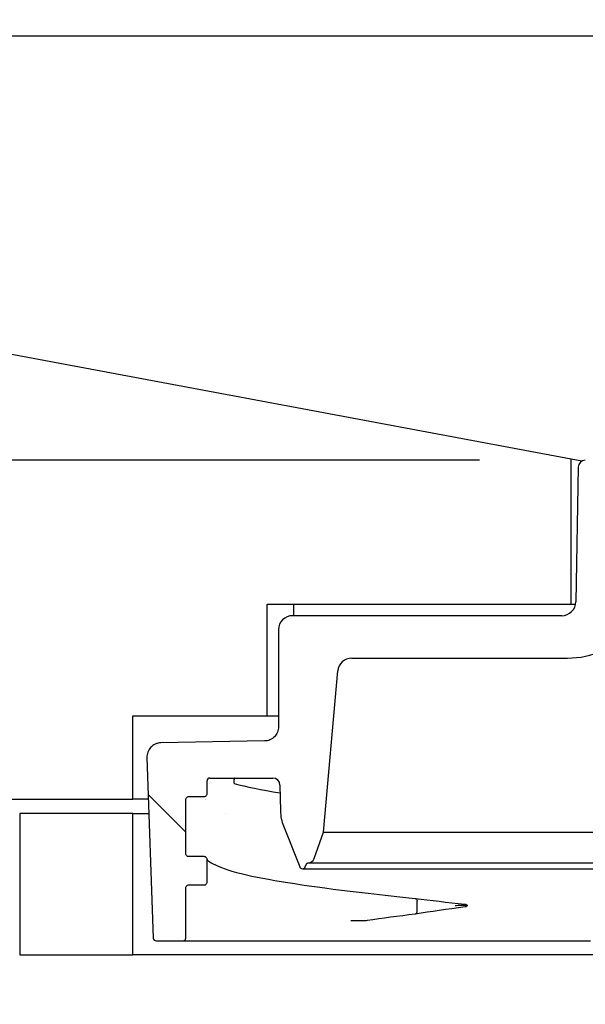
# Model space of a CAD drawing. Header units: millimetres. Extents: x -11430 to 11430, y -488 to 4365.
# Tile 85 of 95: x 1261 to 1301, y 3834 to 3904. Entities that reach past the tile are written whole.
import ezdxf

# ---------------------------------------------------------------- set-up
doc = ezdxf.new("R2010")
doc.units = ezdxf.units.MM
doc.header["$LTSCALE"] = 15
for name, color, linetype, lineweight in [('_Sichtbarkanten', 7, 'Continuous', 25), ('Bemaßung (ISO)', 7, 'Continuous', 25), ('Schraffur (ISO)', 7, 'Continuous', 18)]:
    doc.layers.add(name, color=color, linetype=linetype, lineweight=lineweight)
doc.styles.add('Notiztext (ISO)', font='verdana.ttf')
doc.dimstyles.new('wedi USA', dxfattribs={"dimscale": 15, "dimtxt": 2.5, "dimasz": 4, "dimexe": 2, "dimexo": 0.8, "dimgap": 0.3, "dimtad": 1, "dimdec": 1, "dimrnd": 1e-08, "dimtxsty": 'Notiztext (ISO)', "dimcen": 0.09, "dimclrd": 7, "dimclre": 7, "dimclrt": 256, "dimadec": 0, "dimazin": 2, "dimtfac": 0.6, "dimtmove": 0, "dimatfit": 3, "dimfxl": 1, "dimtolj": 1, "dimlwd": -1, "dimlwe": -1, "dimarcsym": 0})

# ---------------------------------------------------------------- blocks, each defined once
blk = doc.blocks.new('*D114')
at = {"layer": 'Bemaßung (ISO)', "color": 7, "transparency": 16777216}
for p, q in [((1127.051, 3901.923), (1127.051, 4174.923)), ((1330.251, 3870.841), (1330.251, 4174.923)), ((1187.051, 4144.923), (1270.251, 4144.923))]:
    blk.add_line(p, q, dxfattribs=at)
for points in [[(1187.051, 4154.923), (1187.051, 4134.923), (1127.051, 4144.923)], [(1270.251, 4154.923), (1270.251, 4134.923), (1330.251, 4144.923)]]:
    blk.add_solid(points, dxfattribs=at)
at = {"layer": 'Defpoints', "color": 0, "transparency": 16777216}
for p in [(1330.251, 4144.923), (1127.051, 3889.923), (1330.251, 3858.841)]:
    blk.add_point(p, dxfattribs=at)
at = {"layer": 'Bemaßung (ISO)', "transparency": 16777216, "insert": (1097.111, 4198.483), "char_height": 37.5, "attachment_point": 1, "style": 'Notiztext (ISO)'}
blk.add_mtext('\\A1;203,2 [8]"', dxfattribs=at)
blk = doc.blocks.new('*D116')
at = {"layer": 'Bemaßung (ISO)', "color": 7, "transparency": 16777216}
for p, q in [((1002.428, 3932.611), (1002.428, 3992.611)), ((1293.259, 3872.611), (972.428, 3872.611)), ((1002.428, 3837.623), (1002.428, 3872.611)), ((1115.051, 3837.623), (972.428, 3837.623)), ((1002.428, 3777.623), (1002.428, 3717.623))]:
    blk.add_line(p, q, dxfattribs=at)
for points in [[(992.428, 3932.611), (1012.428, 3932.611), (1002.428, 3872.611)], [(992.428, 3777.623), (1012.428, 3777.623), (1002.428, 3837.623)]]:
    blk.add_solid(points, dxfattribs=at)
at = {"layer": 'Defpoints', "color": 0, "transparency": 16777216}
for p in [(1002.428, 3872.611), (1305.259, 3872.611), (1127.051, 3837.623)]:
    blk.add_point(p, dxfattribs=at)
at = {"layer": 'Bemaßung (ISO)', "transparency": 16777216, "insert": (948.868, 3712.257), "char_height": 37.5, "attachment_point": 1, "rotation": 90, "style": 'Notiztext (ISO)'}
blk.add_mtext('\\A1;35 [1 3/8]"', dxfattribs=at)
blk = doc.blocks.new('*D117')
at = {"layer": 'Bemaßung (ISO)', "color": 7, "transparency": 16777216}
for p, q in [((1303.96, 3872.61), (1303.96, 4027.951)), ((1360.259, 3884.119), (1360.259, 4027.951)), ((1243.96, 3997.951), (1183.96, 3997.951)), ((1303.96, 3997.951), (1360.259, 3997.951)), ((1420.259, 3997.951), (1480.259, 3997.951))]:
    blk.add_line(p, q, dxfattribs=at)
for points in [[(1243.96, 4007.951), (1243.96, 3987.951), (1303.96, 3997.951)], [(1420.259, 4007.951), (1420.259, 3987.951), (1360.259, 3997.951)]]:
    blk.add_solid(points, dxfattribs=at)
at = {"layer": 'Defpoints', "color": 0, "transparency": 16777216}
for p in [(1360.259, 3997.951), (1360.259, 3872.119), (1303.96, 3860.61)]:
    blk.add_point(p, dxfattribs=at)
at = {"layer": 'Bemaßung (ISO)', "transparency": 16777216, "insert": (1163.725, 4051.511), "char_height": 37.5, "attachment_point": 1, "style": 'Notiztext (ISO)'}
blk.add_mtext('\\A1;56,3 [2 1/4]"', dxfattribs=at)

msp = doc.modelspace()

# ---------------------------------------------------------------- hatches: boundary and pattern name
at = {"layer": 'Schraffur (ISO)'}
h = msp.add_hatch(dxfattribs=at)
h.set_pattern_fill('ANSI31', color=256, scale=381, angle=90.00021, style=0)
h.set_pattern_definition([(135.0002, (0, 0), (-33.67584, -33.6761), [])])
edge = h.paths.add_edge_path()
edge.add_line((1386.701, 3842.569), (1387.801, 3842.569))
edge.add_spline(control_points=[(1387.801, 3842.569), (1387.827, 3842.569), (1387.853, 3842.564), (1387.901, 3842.544), (1387.922, 3842.53), (1387.96, 3842.493), (1387.975, 3842.47), (1387.995, 3842.421), (1388.001, 3842.395), (1388.001, 3842.368)], knot_values=[-0.031556, -0.031556, -0.031556, -0.031556, -0.023716, -0.023716, -0.016002, -0.016002, -0.007957, -0.007957, 0, 0, 0, 0], degree=3, periodic=0)
edge.add_line((1388.001, 3842.368), (1388.001, 3838.811))
edge.add_ellipse((1388.201, 3838.811), major_axis=(0, -0.2), ratio=1, start_angle=270, end_angle=360)
edge.add_line((1388.201, 3838.611), (1390.107, 3838.611))
edge.add_ellipse((1390.107, 3838.811), major_axis=(0.2, 0), ratio=1, start_angle=270, end_angle=358)
edge.add_line((1390.307, 3838.804), (1390.754, 3851.584))
edge.add_spline(control_points=[(1390.754, 3851.584), (1390.756, 3851.65), (1390.752, 3851.716), (1390.729, 3851.852), (1390.71, 3851.921), (1390.636, 3852.107), (1390.566, 3852.216), (1390.386, 3852.405), (1390.276, 3852.482), (1390.034, 3852.588), (1389.904, 3852.616), (1389.772, 3852.619)], knot_values=[-0.159237, -0.159237, -0.159237, -0.159237, -0.13941, -0.13941, -0.117927, -0.117927, -0.07933, -0.07933, -0.039606, -0.039606, 0, 0, 0, 0], degree=3, periodic=0)
edge.add_line((1389.772, 3852.619), (1382.433, 3852.747))
edge.add_spline(control_points=[(1382.433, 3852.747), (1382.308, 3852.749), (1382.184, 3852.775), (1381.949, 3852.872), (1381.841, 3852.943), (1381.654, 3853.127), (1381.579, 3853.239), (1381.477, 3853.484), (1381.451, 3853.614), (1381.451, 3853.746)], knot_values=[-0.155827, -0.155827, -0.155827, -0.155827, -0.118213, -0.118213, -0.079686, -0.079686, -0.039615, -0.039615, 0, 0, 0, 0], degree=3, periodic=0)
edge.add_line((1381.451, 3853.746), (1381.451, 3860.611))
edge.add_ellipse((1380.451, 3860.611), major_axis=(0, 1), ratio=1, start_angle=270, end_angle=360)
edge.add_line((1380.451, 3861.611), (1361.425, 3861.611))
edge.add_ellipse((1361.425, 3862.611), major_axis=(-1, 0), ratio=1, start_angle=1, end_angle=90, ccw=False)
edge.add_line((1360.425, 3862.593), (1360.259, 3872.119))
edge.add_ellipse((1359.759, 3872.111), major_axis=(-0.009, 0.5), ratio=1, start_angle=270, end_angle=359)
edge.add_line((1359.759, 3872.611), (1357.242, 3872.611))
edge.add_ellipse((1357.242, 3872.111), major_axis=(-0.5, 0), ratio=1, start_angle=270, end_angle=359)
edge.add_line((1356.742, 3872.119), (1356.541, 3860.61))
edge.add_ellipse((1361.006, 3864.595), major_axis=(3.985, -4.465), ratio=1, start_angle=270, end_angle=318.2505)
edge.add_line((1361.006, 3858.611), (1376.266, 3858.611))
edge.add_ellipse((1376.266, 3857.611), major_axis=(1, 0), ratio=1, start_angle=5, end_angle=90, ccw=False)
edge.add_line((1377.262, 3857.698), (1378.259, 3846.302))
edge.add_line((1378.259, 3846.302), (1378.937, 3844.44))
edge.add_ellipse((1379.407, 3844.611), major_axis=(0.171, -0.47), ratio=1, start_angle=270, end_angle=340)
edge.add_line((1379.407, 3844.111), (1379.46, 3844.111))
edge.add_line((1379.46, 3844.111), (1379.569, 3843.836))
edge.add_ellipse((1379.755, 3843.911), major_axis=(0.074, -0.186), ratio=1, start_angle=270, end_angle=406.39718)
edge.add_line((1379.941, 3843.836), (1381.101, 3846.736))
edge.add_ellipse((1378.315, 3847.85), major_axis=(1.114, 2.785), ratio=1, start_angle=270, end_angle=290.80141)
edge.add_line((1381.315, 3847.798), (1381.347, 3849.634))
edge.add_ellipse((1381.847, 3849.625), major_axis=(0.009, 0.5), ratio=1, start_angle=1, end_angle=90, ccw=False)
edge.add_line((1381.847, 3850.125), (1386.301, 3850.125))
edge.add_ellipse((1386.301, 3849.925), major_axis=(0.2, 0), ratio=1, start_angle=0, end_angle=90, ccw=False)
edge.add_line((1386.501, 3849.925), (1386.501, 3849.019))
edge.add_line((1386.501, 3849.019), (1386.501, 3849.019))
edge.add_spline(control_points=[(1386.501, 3849.019), (1386.501, 3848.993), (1386.506, 3848.967), (1386.526, 3848.919), (1386.54, 3848.897), (1386.577, 3848.86), (1386.599, 3848.844), (1386.648, 3848.824), (1386.674, 3848.819), (1386.701, 3848.819)], knot_values=[-0.031554, -0.031554, -0.031554, -0.031554, -0.023641, -0.023641, -0.015918, -0.015918, -0.007906, -0.007906, -0.000002, -0.000002, -0.000002, -0.000002], degree=3, periodic=0)
edge.add_line((1386.701, 3848.819), (1387.801, 3848.819))
edge.add_spline(control_points=[(1387.801, 3848.819), (1387.827, 3848.819), (1387.853, 3848.814), (1387.901, 3848.794), (1387.922, 3848.78), (1387.96, 3848.743), (1387.975, 3848.72), (1387.995, 3848.671), (1388.001, 3848.645), (1388.001, 3848.618)], knot_values=[-0.031555, -0.031555, -0.031555, -0.031555, -0.023716, -0.023716, -0.016002, -0.016002, -0.007957, -0.007957, 0, 0, 0, 0], degree=3, periodic=0)
edge.add_line((1388.001, 3848.618), (1388.001, 3844.769))
edge.add_spline(control_points=[(1388.001, 3844.769), (1388.001, 3844.743), (1387.995, 3844.717), (1387.975, 3844.669), (1387.961, 3844.647), (1387.924, 3844.61), (1387.902, 3844.594), (1387.853, 3844.574), (1387.827, 3844.569), (1387.8, 3844.569)], knot_values=[-0.031553, -0.031553, -0.031553, -0.031553, -0.023642, -0.023642, -0.015919, -0.015919, -0.007907, -0.007907, 0, 0, 0, 0], degree=3, periodic=0)
edge.add_line((1387.8, 3844.569), (1386.701, 3844.569))
edge.add_spline(control_points=[(1386.701, 3844.569), (1386.674, 3844.569), (1386.649, 3844.564), (1386.601, 3844.544), (1386.579, 3844.53), (1386.542, 3844.493), (1386.526, 3844.47), (1386.506, 3844.421), (1386.501, 3844.395), (1386.501, 3844.368)], knot_values=[-0.031557, -0.031557, -0.031557, -0.031557, -0.023718, -0.023718, -0.016004, -0.016004, -0.007958, -0.007958, 0, 0, 0, 0], degree=3, periodic=0)
edge.add_line((1386.501, 3844.368), (1386.501, 3842.769))
edge.add_spline(control_points=[(1386.501, 3842.769), (1386.501, 3842.743), (1386.506, 3842.717), (1386.526, 3842.669), (1386.54, 3842.647), (1386.577, 3842.61), (1386.599, 3842.594), (1386.648, 3842.574), (1386.674, 3842.569), (1386.701, 3842.569)], knot_values=[-0.031554, -0.031554, -0.031554, -0.031554, -0.023641, -0.023641, -0.015918, -0.015918, -0.007906, -0.007906, -0.000026, -0.000026, -0.000026, -0.000026], degree=3, periodic=0)
edge = h.paths.add_edge_path()
edge.add_line((1274.001, 3842.769), (1274.001, 3844.368))
edge.add_spline(control_points=[(1274.001, 3844.368), (1274.001, 3844.395), (1273.995, 3844.421), (1273.975, 3844.469), (1273.961, 3844.491), (1273.924, 3844.528), (1273.902, 3844.543), (1273.853, 3844.564), (1273.827, 3844.569), (1273.801, 3844.569)], knot_values=[-0.031554, -0.031554, -0.031554, -0.031554, -0.023641, -0.023641, -0.015918, -0.015918, -0.007906, -0.007906, 0, 0, 0, 0], degree=3, periodic=0)
edge.add_line((1273.801, 3844.569), (1272.701, 3844.569))
edge.add_spline(control_points=[(1272.701, 3844.569), (1272.674, 3844.569), (1272.649, 3844.574), (1272.601, 3844.594), (1272.579, 3844.608), (1272.542, 3844.645), (1272.526, 3844.667), (1272.506, 3844.717), (1272.501, 3844.743), (1272.501, 3844.769)], knot_values=[-0.031556, -0.031556, -0.031556, -0.031556, -0.023716, -0.023716, -0.016002, -0.016002, -0.007957, -0.007957, 0, 0, 0, 0], degree=3, periodic=0)
edge.add_line((1272.501, 3844.769), (1272.501, 3848.618))
edge.add_spline(control_points=[(1272.501, 3848.618), (1272.501, 3848.645), (1272.506, 3848.671), (1272.526, 3848.719), (1272.54, 3848.741), (1272.577, 3848.778), (1272.599, 3848.793), (1272.648, 3848.814), (1272.674, 3848.819), (1272.701, 3848.819)], knot_values=[-0.031553, -0.031553, -0.031553, -0.031553, -0.023642, -0.023642, -0.015919, -0.015919, -0.007907, -0.007907, -0.000007, -0.000007, -0.000007, -0.000007], degree=3, periodic=0)
edge.add_line((1272.701, 3848.819), (1273.801, 3848.819))
edge.add_spline(control_points=[(1273.801, 3848.819), (1273.827, 3848.819), (1273.853, 3848.824), (1273.901, 3848.844), (1273.922, 3848.858), (1273.96, 3848.895), (1273.975, 3848.917), (1273.995, 3848.967), (1274.001, 3848.993), (1274.001, 3849.019)], knot_values=[-0.031556, -0.031556, -0.031556, -0.031556, -0.023718, -0.023718, -0.016004, -0.016004, -0.007958, -0.007958, 0, 0, 0, 0], degree=3, periodic=0)
edge.add_line((1274.001, 3849.019), (1274.001, 3849.925))
edge.add_ellipse((1274.201, 3849.925), major_axis=(0, 0.2), ratio=1, start_angle=0, end_angle=90, ccw=False)
edge.add_line((1274.201, 3850.125), (1278.654, 3850.125))
edge.add_ellipse((1278.654, 3849.625), major_axis=(0.5, 0), ratio=1, start_angle=1, end_angle=90, ccw=False)
edge.add_line((1279.154, 3849.634), (1279.186, 3847.798))
edge.add_ellipse((1282.186, 3847.85), major_axis=(0.052, -3), ratio=1, start_angle=270, end_angle=290.80141)
edge.add_line((1279.4, 3846.736), (1280.56, 3843.836))
edge.add_ellipse((1280.746, 3843.911), major_axis=(0.074, -0.186), ratio=1, start_angle=270, end_angle=406.39718)
edge.add_line((1280.932, 3843.836), (1281.041, 3844.111))
edge.add_line((1281.041, 3844.111), (1281.095, 3844.111))
edge.add_ellipse((1281.095, 3844.611), major_axis=(0.5, 0), ratio=1, start_angle=270, end_angle=340)
edge.add_line((1281.564, 3844.44), (1282.242, 3846.302))
edge.add_line((1282.242, 3846.302), (1283.239, 3857.698))
edge.add_ellipse((1284.236, 3857.611), major_axis=(0.087, 0.996), ratio=1, start_angle=5, end_angle=90, ccw=False)
edge.add_line((1284.236, 3858.611), (1299.495, 3858.611))
edge.add_ellipse((1299.495, 3864.595), major_axis=(5.985, 0), ratio=1, start_angle=270, end_angle=318.2505)
edge.add_line((1303.96, 3860.61), (1303.759, 3872.119))
edge.add_ellipse((1303.259, 3872.111), major_axis=(-0.009, 0.5), ratio=1, start_angle=270, end_angle=359)
edge.add_line((1303.259, 3872.611), (1300.742, 3872.611))
edge.add_ellipse((1300.742, 3872.111), major_axis=(-0.5, 0), ratio=1, start_angle=270, end_angle=359)
edge.add_line((1300.242, 3872.119), (1300.076, 3862.593))
edge.add_ellipse((1299.076, 3862.611), major_axis=(-0.017, -1), ratio=1, start_angle=1, end_angle=90, ccw=False)
edge.add_line((1299.076, 3861.611), (1280.051, 3861.611))
edge.add_ellipse((1280.051, 3860.611), major_axis=(-1, 0), ratio=1, start_angle=270, end_angle=360)
edge.add_line((1279.051, 3860.611), (1279.051, 3853.746))
edge.add_spline(control_points=[(1279.051, 3853.746), (1279.051, 3853.619), (1279.026, 3853.492), (1278.931, 3853.255), (1278.86, 3853.146), (1278.679, 3852.957), (1278.568, 3852.88), (1278.326, 3852.776), (1278.198, 3852.749), (1278.068, 3852.747)], knot_values=[-0.15652, -0.15652, -0.15652, -0.15652, -0.118213, -0.118213, -0.079686, -0.079686, -0.039615, -0.039615, -0.000692, -0.000692, -0.000692, -0.000692], degree=3, periodic=0)
edge.add_line((1278.068, 3852.747), (1270.73, 3852.619))
edge.add_spline(control_points=[(1270.73, 3852.619), (1270.662, 3852.617), (1270.595, 3852.609), (1270.46, 3852.579), (1270.392, 3852.556), (1270.21, 3852.472), (1270.105, 3852.396), (1269.926, 3852.205), (1269.856, 3852.092), (1269.764, 3851.845), (1269.743, 3851.715), (1269.748, 3851.584)], knot_values=[-0.15957, -0.15957, -0.15957, -0.15957, -0.13941, -0.13941, -0.117927, -0.117927, -0.07933, -0.07933, -0.039606, -0.039606, -0.000333, -0.000333, -0.000333, -0.000333], degree=3, periodic=0)
edge.add_line((1269.748, 3851.584), (1270.194, 3838.804))
edge.add_ellipse((1270.394, 3838.811), major_axis=(0.007, -0.2), ratio=1, start_angle=270, end_angle=358)
edge.add_line((1270.394, 3838.611), (1272.301, 3838.611))
edge.add_ellipse((1272.301, 3838.811), major_axis=(0.2, 0), ratio=1, start_angle=270, end_angle=360)
edge.add_line((1272.501, 3838.811), (1272.501, 3842.368))
edge.add_spline(control_points=[(1272.501, 3842.368), (1272.501, 3842.395), (1272.506, 3842.421), (1272.526, 3842.469), (1272.54, 3842.491), (1272.577, 3842.528), (1272.599, 3842.543), (1272.648, 3842.564), (1272.674, 3842.569), (1272.701, 3842.569)], knot_values=[-0.031553, -0.031553, -0.031553, -0.031553, -0.023642, -0.023642, -0.015919, -0.015919, -0.007907, -0.007907, -0.000007, -0.000007, -0.000007, -0.000007], degree=3, periodic=0)
edge.add_line((1272.701, 3842.569), (1273.801, 3842.569))
edge.add_spline(control_points=[(1273.801, 3842.569), (1273.827, 3842.569), (1273.853, 3842.574), (1273.901, 3842.594), (1273.922, 3842.608), (1273.96, 3842.645), (1273.975, 3842.667), (1273.995, 3842.717), (1274.001, 3842.743), (1274.001, 3842.769)], knot_values=[-0.03153, -0.03153, -0.03153, -0.03153, -0.023718, -0.023718, -0.016004, -0.016004, -0.007958, -0.007958, 0, 0, 0, 0], degree=3, periodic=0)
h = msp.add_hatch(dxfattribs=at)
h.set_pattern_fill('ANSI31', color=256, scale=381, angle=14.99998, style=0)
h.set_pattern_definition([(60, (0, 0), (-41.24445, 23.8125), [])])
h.paths.add_polyline_path([(1260.751, 3837.623), (1268.751, 3837.623), (1268.751, 3847.623), (1260.751, 3847.623)])
h.paths.add_polyline_path([(1391.751, 3837.623), (1399.751, 3837.623), (1399.751, 3847.623), (1391.751, 3847.623)])

# ---------------------------------------------------------------- linework, layer by layer
at = {"layer": '_Sichtbarkanten'}
for p, q in [((1299.751, 3872.688), (1139.751, 3902.623)), ((1139.751, 3902.623), (2638.351, 3902.623)), ((1299.751, 3862.423), (1299.751, 3872.688)), ((1300.5, 3872.548), (1299.751, 3872.688)), ((1300.242, 3872.119), (1300.076, 3862.593)), ((1278.251, 3854.523), (1278.251, 3862.423)), ((1278.251, 3862.423), (1299.751, 3862.423)), ((1280.101, 3862.423), (1280.101, 3861.611)), ((1299.751, 3862.423), (1300.058, 3862.423)), ((1299.076, 3861.611), (1280.051, 3861.611)), ((1279.051, 3860.611), (1279.051, 3853.746)), ((1284.236, 3858.611), (1299.495, 3858.611)), ((1282.242, 3846.302), (1283.239, 3857.698)), ((1268.751, 3848.623), (1268.751, 3854.523)), ((1268.751, 3854.523), (1278.251, 3854.523)), ((1278.251, 3854.523), (1279.051, 3854.523)), ((1278.068, 3852.747), (1270.73, 3852.619)), ((1269.748, 3851.584), (1270.194, 3838.804)), ((1274.001, 3849.019), (1274.001, 3849.925)), ((1274.201, 3850.125), (1278.654, 3850.125)), ((1274.001, 3849.019), (1274.001, 3849.019)), ((1279.154, 3849.634), (1279.186, 3847.798)), ((1259.751, 3848.623), (1268.751, 3848.623)), ((1269.851, 3848.623), (1268.751, 3848.623)), ((1272.501, 3844.769), (1272.501, 3848.618)), ((1273.869, 3848.623), (1273.869, 3848.623)), ((1273.878, 3848.611), (1273.878, 3848.611)), ((1268.751, 3847.623), (1260.751, 3847.623)), ((1260.751, 3847.623), (1260.751, 3837.623)), ((1268.751, 3837.623), (1268.751, 3847.623)), ((1268.751, 3847.623), (1269.886, 3847.623)), ((1275.281, 3847.623), (1275.281, 3847.623)), ((1279.4, 3846.736), (1280.56, 3843.836)), ((1281.564, 3844.44), (1282.242, 3846.302)), ((1282.242, 3846.302), (1378.259, 3846.302)), ((1273.801, 3844.569), (1272.701, 3844.569)), ((1274.001, 3842.769), (1274.001, 3844.368)), ((1274.001, 3844.368), (1274.001, 3844.368)), ((1280.932, 3843.836), (1281.041, 3844.111)), ((1281.041, 3844.111), (1281.095, 3844.111)), ((1379.407, 3844.111), (1281.095, 3844.111)), ((1280.746, 3843.711), (1379.755, 3843.711)), ((1272.501, 3838.811), (1272.501, 3842.368)), ((1288.845, 3840.705), (1288.845, 3841.411)), ((1270.394, 3838.611), (1272.301, 3838.611)), ((1272.301, 3838.611), (1301.103, 3838.611)), ((1260.751, 3837.623), (1268.751, 3837.623)), ((1391.751, 3837.623), (1268.751, 3837.623))]:
    msp.add_line(p, q, dxfattribs=at)
for centre, radius, start, end in [((1300.742, 3872.111), 0.5, 90, 179), ((1299.076, 3862.611), 1, 270, 359), ((1280.051, 3860.611), 1, 90, 180), ((1299.495, 3864.595), 5.985, 270, 318.2505), ((1284.236, 3857.611), 1, 90, 175), ((1274.201, 3849.925), 0.2, 90, 180), ((1278.654, 3849.625), 0.5, 1, 90), ((1282.186, 3847.85), 3, 181, 201.80141), ((1281.095, 3844.611), 0.5, 270, 340), ((1280.746, 3843.911), 0.2, 201.80141, 338.19859), ((1270.394, 3838.811), 0.2, 182, 270), ((1272.301, 3838.811), 0.2, 270, 0)]:
    msp.add_arc(centre, radius, start, end, dxfattribs=at)
for points, knots in [([(1279.051, 3853.746), (1279.051, 3853.619), (1279.026, 3853.492), (1278.931, 3853.255), (1278.86, 3853.146), (1278.679, 3852.957), (1278.568, 3852.88), (1278.326, 3852.776), (1278.198, 3852.749), (1278.068, 3852.747)], [-0.1565199, -0.1565199, -0.1565199, -0.1565199, -0.1182131, -0.1182131, -0.0796864, -0.0796864, -0.0396145, -0.0396145, -0.0006924, -0.0006924, -0.0006924, -0.0006924]), ([(1270.73, 3852.619), (1270.662, 3852.617), (1270.595, 3852.609), (1270.46, 3852.579), (1270.392, 3852.556), (1270.21, 3852.472), (1270.105, 3852.396), (1269.926, 3852.205), (1269.856, 3852.092), (1269.764, 3851.845), (1269.743, 3851.715), (1269.748, 3851.584)], [-0.1595704, -0.1595704, -0.1595704, -0.1595704, -0.1394103, -0.1394103, -0.1179272, -0.1179272, -0.0793298, -0.0793298, -0.0396064, -0.0396064, -0.0003333, -0.0003333, -0.0003333, -0.0003333]), ([(1275.969, 3850.125), (1275.969, 3850.125), (1275.969, 3850.125), (1275.969, 3850.125), (1275.969, 3850.125), (1275.969, 3850.125), (1275.969, 3850.125), (1275.969, 3850.125), (1275.969, 3850.125), (1275.969, 3850.125), (1275.969, 3850.125), (1275.968, 3850.125), (1275.968, 3850.125), (1275.963, 3850.125), (1275.958, 3850.123), (1275.949, 3850.119), (1275.945, 3850.116), (1275.937, 3850.108), (1275.933, 3850.103), (1275.924, 3850.089), (1275.92, 3850.081), (1275.911, 3850.06), (1275.907, 3850.047), (1275.9, 3850.018), (1275.896, 3850.002), (1275.89, 3849.955), (1275.888, 3849.924), (1275.887, 3849.87), (1275.889, 3849.845), (1275.894, 3849.803), (1275.898, 3849.783), (1275.908, 3849.753), (1275.912, 3849.742), (1275.921, 3849.733), (1275.922, 3849.732), (1275.923, 3849.732), (1275.923, 3849.731), (1275.923, 3849.731), (1275.924, 3849.731), (1275.924, 3849.731), (1275.924, 3849.73), (1275.924, 3849.73), (1275.924, 3849.73), (1275.925, 3849.73), (1275.925, 3849.73), (1275.925, 3849.73), (1275.925, 3849.73), (1275.925, 3849.73)], [0.00910198, 0.00910198, 0.00910198, 0.00910198, 0.00941174, 0.00941174, 0.00952407, 0.00952407, 0.00958031, 0.00958031, 0.0096085, 0.0096085, 0.00963683, 0.00963683, 0.00975173, 0.00975173, 0.01158072, 0.01158072, 0.01339454, 0.01339454, 0.01558097, 0.01558097, 0.01857429, 0.01857429, 0.02261228, 0.02261228, 0.02770527, 0.02770527, 0.03677375, 0.03677375, 0.0445629, 0.0445629, 0.05216932, 0.05216932, 0.05950013, 0.05950013, 0.05988599, 0.05988599, 0.06011087, 0.06011087, 0.06022353, 0.06022353, 0.06028003, 0.06028003, 0.06030829, 0.06030829, 0.06033683, 0.06033683, 0.06034203, 0.06034203, 0.06034203, 0.06034203]), ([(1273.801, 3848.819), (1273.827, 3848.819), (1273.853, 3848.824), (1273.901, 3848.844), (1273.922, 3848.858), (1273.96, 3848.895), (1273.975, 3848.917), (1273.995, 3848.967), (1274.001, 3848.993), (1274.001, 3849.019)], [-0.03155634, -0.03155634, -0.03155634, -0.03155634, -0.02371829, -0.02371829, -0.01600415, -0.01600415, -0.00795813, -0.00795813, -0.00000003, -0.00000003, -0.00000003, -0.00000003]), ([(1272.501, 3848.618), (1272.501, 3848.645), (1272.506, 3848.671), (1272.526, 3848.719), (1272.54, 3848.741), (1272.577, 3848.778), (1272.599, 3848.793), (1272.648, 3848.814), (1272.674, 3848.819), (1272.701, 3848.819)], [-0.0315528, -0.0315528, -0.0315528, -0.0315528, -0.02364153, -0.02364153, -0.01591899, -0.01591899, -0.00790713, -0.00790713, -0.00000672, -0.00000672, -0.00000672, -0.00000672]), ([(1272.701, 3844.569), (1272.674, 3844.569), (1272.649, 3844.574), (1272.601, 3844.594), (1272.579, 3844.608), (1272.542, 3844.645), (1272.526, 3844.667), (1272.506, 3844.717), (1272.501, 3844.743), (1272.501, 3844.769)], [-0.03155603, -0.03155603, -0.03155603, -0.03155603, -0.02371571, -0.02371571, -0.01600154, -0.01600154, -0.00795658, -0.00795658, 0, 0, 0, 0]), ([(1274.001, 3844.368), (1274.001, 3844.395), (1273.995, 3844.421), (1273.975, 3844.469), (1273.961, 3844.491), (1273.924, 3844.528), (1273.902, 3844.543), (1273.853, 3844.564), (1273.827, 3844.569), (1273.801, 3844.569)], [-0.03155418, -0.03155418, -0.03155418, -0.03155418, -0.02364069, -0.02364069, -0.01591774, -0.01591774, -0.00790638, -0.00790638, -0.00000024, -0.00000024, -0.00000024, -0.00000024]), ([(1274.001, 3844.368), (1274.001, 3844.238), (1275, 3843.643), (1279.106, 3842.788), (1281.913, 3842.378), (1286.438, 3841.853), (1287.545, 3841.731), (1288.71, 3841.61)], [0, 0, 0, 0, 1.940132, 1.940132, 3.666912, 3.666912, 4.184674, 4.184674, 4.184674, 4.184674]), ([(1273.801, 3842.569), (1273.827, 3842.569), (1273.853, 3842.574), (1273.901, 3842.594), (1273.922, 3842.608), (1273.96, 3842.645), (1273.975, 3842.667), (1273.995, 3842.717), (1274.001, 3842.743), (1274.001, 3842.769)], [-0.03153022, -0.03153022, -0.03153022, -0.03153022, -0.02371828, -0.02371828, -0.01600414, -0.01600414, -0.00795813, -0.00795813, -0.00000001, -0.00000001, -0.00000001, -0.00000001]), ([(1272.501, 3842.368), (1272.501, 3842.395), (1272.506, 3842.421), (1272.526, 3842.469), (1272.54, 3842.491), (1272.577, 3842.528), (1272.599, 3842.543), (1272.648, 3842.564), (1272.674, 3842.569), (1272.701, 3842.569)], [-0.03155312, -0.03155312, -0.03155312, -0.03155312, -0.02364154, -0.02364154, -0.01591899, -0.01591899, -0.00790713, -0.00790713, -0.00000668, -0.00000668, -0.00000668, -0.00000668]), ([(1272.701, 3842.569), (1272.884, 3842.569), (1273.067, 3842.569), (1273.434, 3842.569), (1273.617, 3842.569), (1273.801, 3842.569)], [-0.1099957, -0.1099957, -0.1099957, -0.1099957, -0.0550004, -0.0550004, -0.0000263, -0.0000263, -0.0000263, -0.0000263]), ([(1288.71, 3841.61), (1288.721, 3841.609), (1288.739, 3841.605), (1288.776, 3841.584), (1288.792, 3841.57), (1288.819, 3841.533), (1288.83, 3841.512), (1288.843, 3841.464), (1288.846, 3841.438), (1288.845, 3841.411)], [-0.03155815, -0.03155815, -0.03155815, -0.03155815, -0.02331371, -0.02331371, -0.01558625, -0.01558625, -0.00786372, -0.00786372, 0, 0, 0, 0]), ([(1288.715, 3840.507), (1288.73, 3840.51), (1288.746, 3840.515), (1288.778, 3840.532), (1288.794, 3840.547), (1288.82, 3840.583), (1288.83, 3840.604), (1288.844, 3840.652), (1288.847, 3840.678), (1288.845, 3840.706)], [0.00192102, 0.00192102, 0.00192102, 0.00192102, 0.00791541, 0.00791541, 0.01564311, 0.01564311, 0.02336622, 0.02336622, 0.03127455, 0.03127455, 0.03127455, 0.03127455]), ([(1292.396, 3841.112), (1292.27, 3841.11), (1292.135, 3841.108), (1291.796, 3841.103), (1291.612, 3841.1), (1291.545, 3841.099), (1291.544, 3841.099), (1291.539, 3841.099)], [0, 0, 0, 0, 0.0620776, 0.0620776, 0.1637187, 0.1637187, 0.1684956, 0.1684956, 0.1684956, 0.1684956]), ([(1292.229, 3841.209), (1292.241, 3841.208), (1292.255, 3841.206), (1292.29, 3841.196), (1292.311, 3841.189), (1292.343, 3841.17), (1292.356, 3841.161), (1292.379, 3841.138), (1292.389, 3841.126), (1292.396, 3841.112)], [0.00148527, 0.00148527, 0.00148527, 0.00148527, 0.00483545, 0.00483545, 0.00964362, 0.00964362, 0.01327119, 0.01327119, 0.01697767, 0.01697767, 0.01697767, 0.01697767]), ([(1292.396, 3841.112), (1292.39, 3841.098), (1292.381, 3841.085), (1292.357, 3841.062), (1292.344, 3841.052), (1292.311, 3841.033), (1292.29, 3841.025), (1292.258, 3841.017), (1292.247, 3841.015), (1292.236, 3841.013)], [0, 0, 0, 0, 0.00474122, 0.00474122, 0.00908035, 0.00908035, 0.01482434, 0.01482434, 0.01773799, 0.01773799, 0.01773799, 0.01773799])]:
    msp.add_open_spline(points, degree=3, knots=knots, dxfattribs=at)
for points in [[(1275.918, 3849.732), (1275.918, 3849.732), (1275.918, 3849.732), (1275.918, 3849.732)], [(1275.918, 3849.732), (1276.746, 3849.514), (1277.835, 3849.293), (1279.164, 3849.073)], [(1272.701, 3848.819), (1273.067, 3848.819), (1273.434, 3848.819), (1273.801, 3848.819)], [(1288.712, 3841.61), (1289.804, 3841.475), (1290.98, 3841.342), (1292.229, 3841.209)], [(1292.236, 3841.013), (1290.986, 3840.845), (1289.81, 3840.676), (1288.718, 3840.508)], [(1285.048, 3840.026), (1284.754, 3840.026), (1284.46, 3840.026), (1284.166, 3840.026)], [(1285.328, 3840.046), (1285.235, 3840.033), (1285.141, 3840.026), (1285.048, 3840.026)], [(1288.715, 3840.507), (1287.524, 3840.354), (1286.392, 3840.2), (1285.328, 3840.046)]]:
    msp.add_open_spline(points, degree=3, dxfattribs=at)

# ---------------------------------------------------------------- dimensions: what is measured, and where the dimension line sits
at = {"layer": 'Bemaßung (ISO)', "color": 7}
for base, p1, p2, angle, override, picture, middle in [((1330.251, 4144.923), (1127.051, 3889.923), (1330.251, 3858.841), 180, {"dimgap": 0.3, "dimdec": 1, "dimtol": 0, "dimlim": 0, "dimtp": 0, "dimtm": 0, "dimtdec": 2, "dimtofl": 0, "dimatfit": 1}, '*D114', (1228.651, 4144.923)), ((1360.259, 3997.951), (1303.96, 3860.61), (1360.259, 3872.119), 180, {"dimgap": 0.3, "dimdec": 1, "dimtol": 0, "dimlim": 0, "dimtp": 0, "dimtm": 0, "dimtdec": 2, "dimtofl": 1, "dimatfit": 1}, '*D117', (1332.11, 3997.951)), ((1002.428, 3872.611), (1127.051, 3837.623), (1305.259, 3872.611), 270, {"dimgap": 0.3, "dimdec": 1, "dimtol": 0, "dimlim": 0, "dimtp": 0, "dimtm": 0, "dimtdec": 2, "dimtofl": 1, "dimatfit": 1}, '*D116', (1002.428, 3855.117))]:
    dim = msp.add_linear_dim(base=base, p1=p1, p2=p2, angle=angle, text='<>"', dimstyle='wedi USA', override=override, dxfattribs=at)
    dim.commit()
    dim.dimension.update_dxf_attribs({"geometry": picture, "text_midpoint": middle, "dimtype": 160})

doc.saveas('drawing.dxf')
